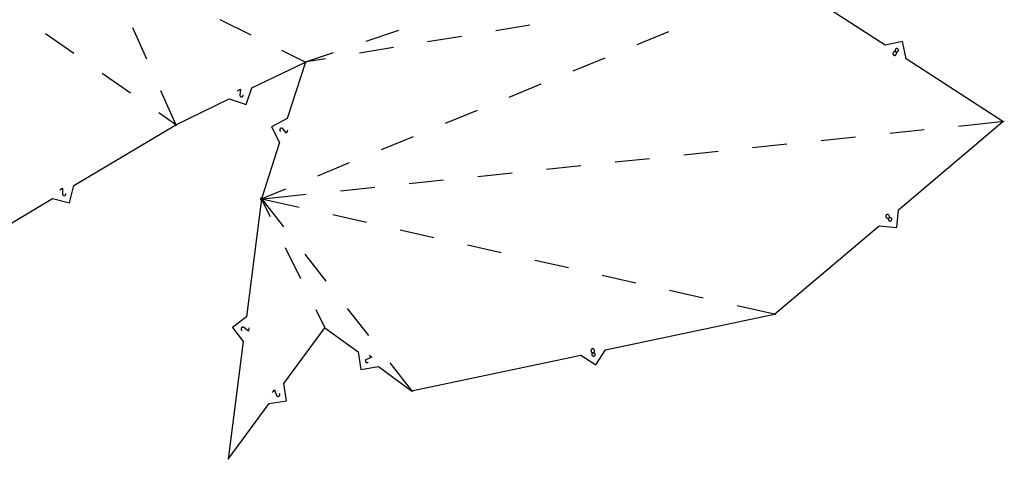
# Model space of a CAD drawing. Extents: x 0 to 600, y 0 to 900.
# Tile 17 of 22: x 354 to 479, y 467 to 522. Entities that reach past the tile are written whole.
import ezdxf

# ---------------------------------------------------------------- set-up
doc = ezdxf.new("R2010")
doc.units = 0

msp = doc.modelspace()

# ---------------------------------------------------------------- linework, layer by layer
at = {"layer": 'annotation', "color": 1}
for p, q in [((464.85647, 518.039806), (464.845302, 518.00443)), ((464.874264, 518.073591), (464.85647, 518.039806)), ((464.931508, 518.162053), (464.874264, 518.073591)), ((464.874264, 518.073591), (464.874264, 518.073591)), ((464.955037, 518.192131), (464.931508, 518.162053)), ((464.98275, 518.21685), (464.955037, 518.192131)), ((465.013819, 518.236033), (464.98275, 518.21685)), ((465.04741, 518.249502), (465.013819, 518.236033)), ((465.082694, 518.25708), (465.04741, 518.249502)), ((465.118839, 518.258588), (465.082694, 518.25708)), ((465.155013, 518.25385), (465.118839, 518.258588)), ((465.132618, 518.448435), (465.127847, 518.412223)), ((465.127847, 518.412223), (465.129324, 518.376052)), ((465.129324, 518.376052), (465.136869, 518.340754)), ((465.143816, 518.483858), (465.132618, 518.448435)), ((465.136869, 518.340754), (465.150301, 518.307161)), ((465.161621, 518.51766), (465.143816, 518.483858)), ((465.150301, 518.307161), (465.169442, 518.276103)), ((465.190386, 518.242687), (465.155013, 518.25385)), ((465.185063, 518.547603), (465.161621, 518.51766)), ((465.161621, 518.51766), (465.161621, 518.51766)), ((465.169442, 518.276103), (465.19411, 518.248413)), ((465.212709, 518.572217), (465.185063, 518.547603)), ((465.224126, 518.224921), (465.190386, 518.242687)), ((465.19411, 518.248413), (465.224126, 518.224921)), ((465.243726, 518.591321), (465.212709, 518.572217)), ((465.254157, 518.201423), (465.224126, 518.224921)), ((465.224126, 518.224921), (465.224126, 518.224921)), ((465.224126, 518.224921), (465.224126, 518.224921)), ((465.224126, 518.224921), (465.257853, 518.207164)), ((465.277281, 518.604734), (465.243726, 518.591321)), ((465.278835, 518.173733), (465.254157, 518.201423)), ((465.257853, 518.207164), (465.29322, 518.196006)), ((465.31254, 518.612274), (465.277281, 518.604734)), ((465.297982, 518.14268), (465.278835, 518.173733)), ((465.29322, 518.196006), (465.329393, 518.191271)), ((465.311418, 518.109096), (465.297982, 518.14268)), ((465.318963, 518.073809), (465.311418, 518.109096)), ((465.34867, 518.61376), (465.31254, 518.612274)), ((465.315669, 518.001447), (465.32044, 518.037649)), ((465.32044, 518.037649), (465.318963, 518.073809)), ((465.329393, 518.191271), (465.365541, 518.192781)), ((465.384837, 518.60901), (465.34867, 518.61376)), ((465.365541, 518.192781), (465.400831, 518.20036)), ((465.420207, 518.597842), (465.384837, 518.60901)), ((465.400831, 518.20036), (465.434432, 518.213832)), ((465.453947, 518.580076), (465.420207, 518.597842)), ((465.434432, 518.213832), (465.465511, 518.23302)), ((465.483977, 518.556577), (465.453947, 518.580076)), ((465.453947, 518.580076), (465.453947, 518.580076)), ((465.465511, 518.23302), (465.493237, 518.257748)), ((465.508655, 518.528887), (465.483977, 518.556577)), ((465.493237, 518.257748), (465.516776, 518.287839)), ((465.527806, 518.497841), (465.508655, 518.528887)), ((465.516776, 518.287839), (465.534487, 518.32149)), ((465.516776, 518.287839), (465.516776, 518.287839)), ((465.541253, 518.464274), (465.527806, 518.497841)), ((465.534487, 518.32149), (465.545614, 518.356794)), ((465.548821, 518.429021), (465.541253, 518.464274)), ((465.545614, 518.356794), (465.550333, 518.392916)), ((465.550333, 518.392916), (465.548821, 518.429021)), ((464.845302, 518.00443), (464.840574, 517.968284)), ((464.840574, 517.968284), (464.842102, 517.932192)), ((464.842102, 517.932192), (464.849701, 517.896977)), ((464.849701, 517.896977), (464.863185, 517.863463)), ((464.863185, 517.863463), (464.882368, 517.832472)), ((464.882368, 517.832472), (464.907066, 517.804828)), ((464.907066, 517.804828), (464.937094, 517.781353)), ((464.937094, 517.781353), (464.937094, 517.781353)), ((464.937094, 517.781353), (464.97081, 517.763579)), ((464.97081, 517.763579), (465.006146, 517.752375)), ((465.006146, 517.752375), (465.042276, 517.747573)), ((465.042276, 517.747573), (465.078373, 517.749004)), ((465.078373, 517.749004), (465.113609, 517.7565)), ((465.113609, 517.7565), (465.147159, 517.769893)), ((465.147159, 517.769893), (465.178195, 517.789014)), ((465.178195, 517.789014), (465.205891, 517.813696)), ((465.205891, 517.813696), (465.229419, 517.84377)), ((465.229419, 517.84377), (465.286663, 517.932233)), ((465.286663, 517.932233), (465.304469, 517.966031)), ((465.286663, 517.932233), (465.286663, 517.932233)), ((465.304469, 517.966031), (465.315669, 518.001447)), ((381.956123, 513.279233), (382.336903, 513.463514)), ((382.336903, 513.463514), (382.259182, 512.726794)), ((382.258346, 512.720792), (382.258318, 512.719939)), ((382.258318, 512.719939), (382.258318, 512.719939)), ((382.258318, 512.719939), (382.258886, 512.681716)), ((382.25839, 512.721608), (382.258346, 512.720792)), ((382.25845, 512.722394), (382.25839, 512.721608)), ((382.258527, 512.723156), (382.25845, 512.722394)), ((382.258621, 512.723899), (382.258527, 512.723156)), ((382.258733, 512.724628), (382.258621, 512.723899)), ((382.258864, 512.72535), (382.258733, 512.724628)), ((382.259013, 512.72607), (382.258864, 512.72535)), ((382.258886, 512.681716), (382.266048, 512.645274)), ((382.259182, 512.726794), (382.259013, 512.72607)), ((382.259182, 512.726794), (382.259182, 512.726794)), ((382.266048, 512.645274), (382.279241, 512.611245)), ((382.279241, 512.611245), (382.297904, 512.580259)), ((382.297904, 512.580259), (382.321476, 512.552944)), ((382.321476, 512.552944), (382.349394, 512.529931)), ((382.349394, 512.529931), (382.381098, 512.511851)), ((382.381098, 512.511851), (382.416026, 512.499332)), ((382.416026, 512.499332), (382.453617, 512.493006)), ((382.453617, 512.493006), (382.491827, 512.493822)), ((382.453617, 512.493006), (382.453617, 512.493006)), ((382.491827, 512.493822), (382.528255, 512.501138)), ((382.528255, 512.501138), (382.562266, 512.514416)), ((382.562266, 512.514416), (382.593229, 512.533115)), ((382.593229, 512.533115), (382.620511, 512.5567)), ((382.620511, 512.5567), (382.643477, 512.58463)), ((382.643477, 512.58463), (382.661496, 512.616367)), ((382.661496, 512.616367), (382.673935, 512.651374)), ((382.673935, 512.651374), (382.68016, 512.689111)), ((382.68016, 512.689111), (382.681951, 512.749171)), ((387.311418, 508.34823), (387.309711, 508.312208)), ((387.309711, 508.312208), (387.314126, 508.276319)), ((387.319202, 508.383554), (387.311418, 508.34823)), ((387.314126, 508.276319), (387.32471, 508.241391)), ((387.333016, 508.417351), (387.319202, 508.383554)), ((387.32471, 508.241391), (387.341508, 508.208255)), ((387.352816, 508.448792), (387.333016, 508.417351)), ((387.341508, 508.208255), (387.364566, 508.17774)), ((387.378554, 508.477045), (387.352816, 508.448792)), ((387.364566, 508.17774), (387.406857, 508.135057)), ((387.409041, 508.499927), (387.378554, 508.477045)), ((387.378554, 508.477045), (387.378554, 508.477045)), ((387.442181, 508.516613), (387.409041, 508.499927)), ((387.47713, 508.52713), (387.442181, 508.516613)), ((387.513045, 508.531506), (387.47713, 508.52713)), ((387.549082, 508.529766), (387.513045, 508.531506)), ((387.584398, 508.521939), (387.549082, 508.529766)), ((387.61815, 508.508052), (387.584398, 508.521939)), ((387.649493, 508.488131), (387.61815, 508.508052)), ((387.677585, 508.462204), (387.649493, 508.488131)), ((387.678184, 508.461596), (387.677585, 508.462204)), ((387.677585, 508.462204), (387.677585, 508.462204)), ((387.678745, 508.461002), (387.678184, 508.461596)), ((387.679274, 508.460417), (387.678745, 508.461002)), ((387.679773, 508.459836), (387.679274, 508.460417)), ((387.680246, 508.459256), (387.679773, 508.459836)), ((387.680697, 508.458672), (387.680246, 508.459256)), ((387.681131, 508.45808), (387.680697, 508.458672)), ((387.68155, 508.457476), (387.681131, 508.45808)), ((387.681958, 508.456855), (387.68155, 508.457476)), ((388.1623, 507.89288), (387.681958, 508.456855)), ((387.681958, 508.456855), (387.681958, 508.456855)), ((388.291136, 508.295811), (388.1623, 507.89288)), ((359.479976, 500.744956), (359.842951, 500.962217)), ((359.842951, 500.962217), (359.830743, 500.22151)), ((359.830413, 500.217828), (359.830403, 500.217063)), ((359.830403, 500.217063), (359.830413, 500.216274)), ((359.830441, 500.218576), (359.830413, 500.217828)), ((359.830413, 500.216274), (359.830442, 500.215457)), ((359.830488, 500.219313), (359.830441, 500.218576)), ((359.830442, 500.215457), (359.83049, 500.214606)), ((359.830554, 500.220043), (359.830488, 500.219313)), ((359.83049, 500.214606), (359.83049, 500.214606)), ((359.83049, 500.214606), (359.834439, 500.176582)), ((359.830639, 500.220774), (359.830554, 500.220043)), ((359.830743, 500.22151), (359.830639, 500.220774)), ((359.830743, 500.22151), (359.830743, 500.22151)), ((359.834439, 500.176582), (359.844797, 500.140918)), ((359.844797, 500.140918), (359.86095, 500.10819)), ((359.86095, 500.10819), (359.882283, 500.078977)), ((359.882283, 500.078977), (359.90818, 500.053856)), ((359.90818, 500.053856), (359.938026, 500.033405)), ((359.938026, 500.033405), (359.971206, 500.018201)), ((359.971206, 500.018201), (360.007105, 500.008824)), ((360.007105, 500.008824), (360.045108, 500.005849)), ((360.045108, 500.005849), (360.083096, 500.010044)), ((360.045108, 500.005849), (360.045108, 500.005849)), ((360.083096, 500.010044), (360.118733, 500.020556)), ((360.118733, 500.020556), (360.151436, 500.036792)), ((360.151436, 500.036792), (360.180622, 500.058159)), ((360.180622, 500.058159), (360.205709, 500.084065)), ((360.205709, 500.084065), (360.226113, 500.113918)), ((360.226113, 500.113918), (360.241252, 500.147126)), ((360.241252, 500.147126), (360.250544, 500.183096)), ((360.253404, 500.221236), (360.249872, 500.281219)), ((360.250544, 500.183096), (360.253404, 500.221236)), ((463.946087, 497.427831), (463.943029, 497.391935)), ((463.943029, 497.391935), (463.946104, 497.355942)), ((463.955198, 497.462788), (463.946087, 497.427831)), ((463.946104, 497.355942), (463.95539, 497.320691)), ((463.970284, 497.495967), (463.955198, 497.462788)), ((463.95539, 497.320691), (463.970967, 497.287023)), ((463.991265, 497.526528), (463.970284, 497.495967)), ((463.970967, 497.287023), (463.992914, 497.255776)), ((464.018063, 497.553631), (463.991265, 497.526528)), ((463.992914, 497.255776), (464.060946, 497.175313)), ((464.049244, 497.575549), (464.018063, 497.553631)), ((464.018063, 497.553631), (464.018063, 497.553631)), ((464.082868, 497.591157), (464.049244, 497.575549)), ((464.060946, 497.175313), (464.060946, 497.175313)), ((464.060946, 497.175313), (464.088119, 497.14846)), ((464.118094, 497.600516), (464.082868, 497.591157)), ((464.088119, 497.14846), (464.118757, 497.127461)), ((464.154079, 497.603688), (464.118094, 497.600516)), ((464.118757, 497.127461), (464.152014, 497.112384)), ((464.152014, 497.112384), (464.187045, 497.103298)), ((464.189983, 497.600735), (464.154079, 497.603688)), ((464.187045, 497.103298), (464.223003, 497.100274)), ((464.224964, 497.591718), (464.189983, 497.600735)), ((464.223003, 497.100274), (464.259042, 497.10338)), ((464.25818, 497.576699), (464.224964, 497.591718)), ((464.28879, 497.555741), (464.25818, 497.576699)), ((464.259042, 497.10338), (464.294315, 497.112685)), ((464.287368, 497.024184), (464.284374, 496.988214)), ((464.284374, 496.988214), (464.28751, 496.952149)), ((464.296419, 497.059214), (464.287368, 497.024184)), ((464.28751, 496.952149), (464.296848, 496.916837)), ((464.315953, 497.528904), (464.28879, 497.555741)), ((464.294315, 497.112685), (464.327978, 497.128261)), ((464.311453, 497.092453), (464.296419, 497.059214)), ((464.296848, 496.916837), (464.312461, 496.883126)), ((464.332399, 497.123056), (464.311453, 497.092453)), ((464.312461, 496.883126), (464.334421, 496.851864)), ((464.315953, 497.528904), (464.315953, 497.528904)), ((464.383984, 497.448441), (464.315953, 497.528904)), ((464.327978, 497.128261), (464.359183, 497.150175)), ((464.359183, 497.150175), (464.332399, 497.123056)), ((464.359183, 497.150175), (464.38598, 497.177304)), ((464.390378, 497.172078), (464.359183, 497.150175)), ((464.359183, 497.150175), (464.359183, 497.150175)), ((464.359183, 497.150175), (464.359183, 497.150175)), ((464.405934, 497.417193), (464.383984, 497.448441)), ((464.38598, 497.177304), (464.406932, 497.207912)), ((464.424038, 497.187643), (464.390378, 497.172078)), ((464.421542, 497.383496), (464.405934, 497.417193)), ((464.406932, 497.207912), (464.42197, 497.241152)), ((464.430878, 497.348197), (464.421542, 497.383496)), ((464.42197, 497.241152), (464.431021, 497.276178)), ((464.459315, 497.196942), (464.424038, 497.187643)), ((464.434014, 497.312141), (464.430878, 497.348197)), ((464.431021, 497.276178), (464.434014, 497.312141)), ((464.495361, 497.200042), (464.459315, 497.196942)), ((464.531329, 497.197013), (464.495361, 497.200042)), ((464.566371, 497.187924), (464.531329, 497.197013)), ((464.599638, 497.172845), (464.566371, 497.187924)), ((464.630284, 497.151844), (464.599638, 497.172845)), ((464.657459, 497.124992), (464.630284, 497.151844)), ((464.679306, 497.093867), (464.657459, 497.124992)), ((464.657459, 497.124992), (464.657459, 497.124992)), ((464.659108, 496.854265), (464.680064, 496.884869)), ((464.694833, 497.060265), (464.679306, 497.093867)), ((464.680064, 496.884869), (464.69511, 496.918098)), ((464.704109, 497.025037), (464.694833, 497.060265)), ((464.69511, 496.918098), (464.704179, 496.953103)), ((464.707201, 496.989033), (464.704109, 497.025037)), ((464.704179, 496.953103), (464.707201, 496.989033)), ((464.334421, 496.851864), (464.334421, 496.851864)), ((464.334421, 496.851864), (464.36148, 496.825146)), ((464.36148, 496.825146), (464.392033, 496.804248)), ((464.392033, 496.804248), (464.425228, 496.789244)), ((464.425228, 496.789244), (464.460217, 496.780208)), ((464.460217, 496.780208), (464.496149, 496.777214)), ((464.496149, 496.777214), (464.532174, 496.780336)), ((464.532174, 496.780336), (464.567443, 496.789648)), ((464.567443, 496.789648), (464.601105, 496.805223)), ((464.601105, 496.805223), (464.632311, 496.827137)), ((464.632311, 496.827137), (464.659108, 496.854265)), ((464.632311, 496.827137), (464.632311, 496.827137)), ((382.420586, 483.186903), (382.413108, 483.151166)), ((382.434375, 483.221405), (382.420586, 483.186903)), ((382.454582, 483.253845), (382.434375, 483.221405)), ((382.480431, 483.281861), (382.454582, 483.253845)), ((382.454582, 483.253845), (382.454582, 483.253845)), ((382.510009, 483.304263), (382.480431, 483.281861)), ((382.542481, 483.320924), (382.510009, 483.304263)), ((382.577013, 483.33172), (382.542481, 483.320924)), ((382.612772, 483.336523), (382.577013, 483.33172)), ((382.648921, 483.335209), (382.612772, 483.336523)), ((382.684627, 483.327651), (382.648921, 483.335209)), ((382.719055, 483.313724), (382.684627, 483.327651)), ((382.751371, 483.293302), (382.719055, 483.313724)), ((382.752069, 483.292813), (382.751371, 483.293302)), ((382.751371, 483.293302), (382.751371, 483.293302)), ((382.752729, 483.29233), (382.752069, 483.292813)), ((382.753354, 483.29185), (382.752729, 483.29233)), ((382.75395, 483.291369), (382.753354, 483.29185)), ((382.75452, 483.290884), (382.75395, 483.291369)), ((382.75507, 483.290392), (382.75452, 483.290884)), ((382.755603, 483.289888), (382.75507, 483.290392)), ((382.756124, 483.289369), (382.755603, 483.289888)), ((382.756638, 483.288832), (382.756124, 483.289369)), ((383.331014, 482.820976), (382.756638, 483.288832)), ((382.756638, 483.288832), (382.756638, 483.288832)), ((383.384892, 483.240559), (383.331014, 482.820976)), ((382.413108, 483.151166), (382.411838, 483.115016)), ((382.411838, 483.115016), (382.41667, 483.079279)), ((382.41667, 483.079279), (382.4275, 483.044779)), ((382.4275, 483.044779), (382.444223, 483.01234)), ((382.444223, 483.01234), (382.466734, 482.982786)), ((382.466734, 482.982786), (382.494928, 482.956943)), ((382.494928, 482.956943), (382.544239, 482.922607)), ((398.945313, 479.546734), (398.259216, 479.267331)), ((398.603055, 479.795353), (398.945313, 479.546734)), ((426.669442, 480.430406), (426.667192, 480.393376)), ((426.667192, 480.393376), (426.671699, 480.355459)), ((426.677981, 480.465845), (426.669442, 480.430406)), ((426.671699, 480.355459), (426.693442, 480.252358)), ((426.692341, 480.498993), (426.677981, 480.465845)), ((426.712053, 480.529146), (426.692341, 480.498993)), ((426.693442, 480.252358), (426.693442, 480.252358)), ((426.693442, 480.252358), (426.704633, 480.215832)), ((426.704633, 480.215832), (426.721651, 480.182816)), ((426.736651, 480.555603), (426.712053, 480.529146)), ((426.721651, 480.182816), (426.743783, 480.153771)), ((426.765666, 480.577662), (426.736651, 480.555603)), ((426.743783, 480.153771), (426.770317, 480.129161)), ((426.79863, 480.59462), (426.765666, 480.577662)), ((426.770317, 480.129161), (426.800541, 480.109448)), ((426.778576, 479.91293), (426.776337, 479.875846)), ((426.776337, 479.875846), (426.780848, 479.837909)), ((426.787098, 479.948447), (426.778576, 479.91293)), ((426.780848, 479.837909), (426.780848, 479.837909)), ((426.780848, 479.837909), (426.792003, 479.801555)), ((426.801438, 479.981687), (426.787098, 479.948447)), ((426.792003, 479.801555), (426.808993, 479.768669)), ((426.835075, 480.605776), (426.79863, 480.59462)), ((426.800541, 480.109448), (426.833743, 480.095094)), ((426.821131, 480.011937), (426.801438, 479.981687)), ((426.808993, 479.768669), (426.831104, 479.739718)), ((426.845709, 480.038486), (426.821131, 480.011937)), ((426.831104, 479.739718), (426.857625, 479.715172)), ((426.833743, 480.095094), (426.869212, 480.086562)), ((426.872921, 480.610288), (426.835075, 480.605776)), ((426.835075, 480.605776), (426.835075, 480.605776)), ((426.874707, 480.060623), (426.845709, 480.038486)), ((426.857625, 479.715172), (426.887841, 479.695498)), ((426.869212, 480.086562), (426.906235, 480.084313)), ((426.909925, 480.608086), (426.872921, 480.610288)), ((426.907659, 480.077635), (426.874707, 480.060623)), ((426.887841, 479.695498), (426.921039, 479.681165)), ((426.906235, 480.084313), (426.9441, 480.08881)), ((426.9441, 480.08881), (426.907659, 480.077635)), ((426.945377, 480.599623), (426.909925, 480.608086)), ((426.921039, 479.681165), (426.956506, 479.67264)), ((426.9441, 480.08881), (426.980556, 480.099989)), ((426.981951, 480.093302), (426.9441, 480.08881)), ((426.9441, 480.08881), (426.9441, 480.08881)), ((426.9441, 480.08881), (426.9441, 480.08881)), ((426.978564, 480.585352), (426.945377, 480.599623)), ((426.956506, 479.67264), (426.993529, 479.670391)), ((427.008774, 480.565727), (426.978564, 480.585352)), ((426.980556, 480.099989), (427.013517, 480.117002)), ((427.018967, 480.091046), (426.981951, 480.093302)), ((426.993529, 479.670391), (427.031395, 479.674887)), ((427.035297, 480.541202), (427.008774, 480.565727)), ((427.013517, 480.117002), (427.042518, 480.139138)), ((427.054435, 480.082506), (427.018967, 480.091046)), ((427.031395, 479.674887), (427.067851, 479.686065)), ((427.031395, 479.674887), (427.031395, 479.674887)), ((427.05742, 480.512229), (427.035297, 480.541202)), ((427.042518, 480.139138), (427.067095, 480.165684)), ((427.087641, 480.068143), (427.054435, 480.082506)), ((427.074432, 480.479262), (427.05742, 480.512229)), ((427.067095, 480.165684), (427.086783, 480.195928)), ((427.067851, 479.686065), (427.100813, 479.703073)), ((427.085622, 480.442754), (427.074432, 480.479262)), ((427.085622, 480.442754), (427.085622, 480.442754)), ((427.107365, 480.339653), (427.085622, 480.442754)), ((427.086783, 480.195928), (427.101119, 480.229159)), ((427.117872, 480.048421), (427.087641, 480.068143)), ((427.100813, 479.703073), (427.129817, 479.725195)), ((427.101119, 480.229159), (427.109637, 480.264665)), ((427.111874, 480.301733), (427.107365, 480.339653)), ((427.109637, 480.264665), (427.111874, 480.301733)), ((427.144414, 480.023803), (427.117872, 480.048421)), ((427.129817, 479.725195), (427.154399, 479.751714)), ((427.166554, 479.994752), (427.144414, 480.023803)), ((427.154399, 479.751714), (427.174097, 479.781915)), ((427.183577, 479.961732), (427.166554, 479.994752)), ((427.174097, 479.781915), (427.188446, 479.81508)), ((427.194771, 479.925204), (427.183577, 479.961732)), ((427.188446, 479.81508), (427.196984, 479.850494)), ((427.199247, 479.887441), (427.194771, 479.925204)), ((427.194771, 479.925204), (427.194771, 479.925204)), ((427.196984, 479.850494), (427.199247, 479.887441)), ((398.12829, 479.094844), (398.127324, 479.058359)), ((398.127324, 479.058359), (398.132784, 479.02166)), ((398.13539, 479.130321), (398.12829, 479.094844)), ((398.132784, 479.02166), (398.14496, 478.985537)), ((398.148336, 479.163998), (398.13539, 479.130321)), ((398.14496, 478.985537), (398.14496, 478.985537)), ((398.14496, 478.985537), (398.163724, 478.952242)), ((398.166836, 479.195082), (398.148336, 479.163998)), ((398.163724, 478.952242), (398.187375, 478.923587)), ((398.190601, 479.222781), (398.166836, 479.195082)), ((398.187375, 478.923587), (398.215141, 478.899877)), ((398.219341, 479.246303), (398.190601, 479.222781)), ((398.215141, 478.899877), (398.246246, 478.881415)), ((398.252766, 479.264855), (398.219341, 479.246303)), ((398.246246, 478.881415), (398.279919, 478.868505)), ((398.25353, 479.265233), (398.252766, 479.264855)), ((398.252766, 479.264855), (398.252766, 479.264855)), ((398.254271, 479.26558), (398.25353, 479.265233)), ((398.254992, 479.265898), (398.254271, 479.26558)), ((398.255699, 479.26619), (398.254992, 479.265898)), ((398.256399, 479.266457), (398.255699, 479.26619)), ((398.257094, 479.266703), (398.256399, 479.266457)), ((398.257792, 479.266929), (398.257094, 479.266703)), ((398.258498, 479.267138), (398.257792, 479.266929)), ((398.259216, 479.267331), (398.258498, 479.267138)), ((398.259216, 479.267331), (398.259216, 479.267331)), ((398.279919, 478.868505), (398.315384, 478.86145)), ((398.315384, 478.86145), (398.351869, 478.860555)), ((398.351869, 478.860555), (398.3886, 478.866122)), ((398.3886, 478.866122), (398.424803, 478.878456)), ((398.424803, 478.878456), (398.47859, 478.905241)), ((386.378843, 475.052895), (386.629253, 475.393846)), ((386.629253, 475.393846), (386.905055, 474.706292)), ((386.905055, 474.706292), (386.905055, 474.706292)), ((386.905055, 474.706292), (386.905244, 474.705573)), ((386.905244, 474.705573), (386.905449, 474.704867)), ((386.905449, 474.704867), (386.905671, 474.704168)), ((386.905671, 474.704168), (386.905913, 474.703471)), ((386.905913, 474.703471), (386.906177, 474.70277)), ((386.906177, 474.70277), (386.906466, 474.702061)), ((386.906466, 474.702061), (386.90678, 474.701338)), ((386.90678, 474.701338), (386.907123, 474.700596)), ((386.907123, 474.700596), (386.907497, 474.699829)), ((386.907497, 474.699829), (386.907497, 474.699829)), ((386.907497, 474.699829), (386.925873, 474.666308)), ((386.925873, 474.666308), (386.949244, 474.637445)), ((386.949244, 474.637445), (386.976818, 474.613535)), ((386.976818, 474.613535), (387.007805, 474.594872)), ((387.007805, 474.594872), (387.041414, 474.58175)), ((387.041414, 474.58175), (387.076853, 474.574464)), ((387.076853, 474.574464), (387.113332, 474.573307)), ((387.113332, 474.573307), (387.15006, 474.578575)), ((387.15006, 474.578575), (387.186245, 474.59056)), ((387.186245, 474.59056), (387.219639, 474.60915)), ((387.186245, 474.59056), (387.186245, 474.59056)), ((387.219639, 474.60915), (387.248417, 474.632651)), ((387.248417, 474.632651), (387.272273, 474.660291)), ((387.294792, 474.869839), (387.26829, 474.923765)), ((387.272273, 474.660291), (387.290898, 474.6913)), ((387.290898, 474.6913), (387.303984, 474.724904)), ((387.306936, 474.833571), (387.294792, 474.869839)), ((387.303984, 474.724904), (387.311224, 474.760332)), ((387.312311, 474.796811), (387.306936, 474.833571)), ((387.311224, 474.760332), (387.312311, 474.796811))]:
    msp.add_line(p, q, dxfattribs=at)
at = {"layer": 'boundary', "color": 5}
for p, q in [((463.863152, 519.043601), (451.625416, 526.962639)), ((466.058395, 519.513944), (463.863152, 519.043601)), ((466.528738, 517.318701), (466.058395, 519.513944)), ((383.782829, 513.634181), (390.54435, 516.906467)), ((390.54435, 516.906467), (388.256605, 509.751591)), ((478.766474, 509.399664), (466.528738, 517.318701)), ((383.045427, 511.513673), (383.782829, 513.634181)), ((374.1634, 508.978789), (380.92492, 512.251075)), ((380.92492, 512.251075), (383.045427, 511.513673)), ((388.256605, 509.751591), (386.261037, 508.72299)), ((465.53775, 498.21482), (478.766474, 509.399664)), ((361.268096, 501.260196), (374.1634, 508.978789)), ((386.261037, 508.72299), (387.289638, 506.727422)), ((387.289638, 506.727422), (385.001894, 499.572547)), ((360.721278, 499.082743), (361.268096, 501.260196)), ((345.648521, 491.910967), (358.543825, 499.62956)), ((358.543825, 499.62956), (360.721278, 499.082743)), ((385.001894, 499.572547), (383.087778, 484.666115)), ((465.35045, 495.977582), (465.53775, 498.21482)), ((449.884489, 484.980037), (463.113213, 496.164881)), ((463.113213, 496.164881), (465.35045, 495.977582)), ((383.087778, 484.666115), (381.311017, 483.293732)), ((428.486573, 480.467313), (449.884489, 484.980037)), ((381.311017, 483.293732), (382.6834, 481.516972)), ((387.827546, 476.220842), (393.006375, 483.272169)), ((393.006375, 483.272169), (397.209787, 480.218783)), ((382.6834, 481.516972), (380.769284, 466.61054)), ((397.209787, 480.218783), (397.56119, 478.001391)), ((403.981993, 475.299408), (425.379909, 479.812132)), ((425.379909, 479.812132), (427.260832, 478.58639)), ((427.260832, 478.58639), (428.486573, 480.467313)), ((397.56119, 478.001391), (399.778582, 478.352794)), ((399.778582, 478.352794), (403.981993, 475.299408)), ((388.167317, 474.001638), (387.827546, 476.220842)), ((380.769284, 466.61054), (385.948113, 473.661867)), ((385.948113, 473.661867), (388.167317, 474.001638))]:
    msp.add_line(p, q, dxfattribs=at)
at = {"layer": 'fold-line', "color": 250}
for p, q in [((383.667235, 520.317961), (379.75543, 522.25847)), ((370.492992, 517.268489), (368.725113, 521.261283)), ((402.316188, 520.900337), (398.18103, 519.497388)), ((418.93055, 521.579871), (414.621885, 520.870507)), ((436.487726, 520.73927), (432.449044, 519.078898)), ((361.257084, 517.977103), (357.675068, 520.474493)), ((410.31322, 520.161144), (406.004554, 519.45178)), ((390.700822, 516.828846), (387.57904, 518.377452)), ((394.045872, 518.09444), (390.378944, 516.850349)), ((401.695889, 518.742417), (397.387223, 518.033053)), ((393.078558, 517.32369), (390.372003, 516.878092)), ((428.410361, 517.418525), (424.371679, 515.758152)), ((368.421115, 512.982323), (364.839099, 515.479713)), ((374.234115, 508.819078), (372.26087, 513.275695)), ((420.332996, 514.097779), (416.294314, 512.437406)), ((412.255631, 510.777034), (408.216949, 509.116661)), ((374.30668, 508.878894), (372.003131, 510.484933)), ((473.141561, 508.810138), (478.940189, 509.41787)), ((464.455797, 507.899815), (468.798679, 508.354976)), ((404.178266, 507.456288), (400.139584, 505.795915)), ((455.770034, 506.989493), (460.112915, 507.444654)), ((438.398507, 505.168847), (442.741388, 505.624009)), ((447.08427, 506.07917), (451.427152, 506.534331)), ((429.712743, 504.258525), (434.055625, 504.713686)), ((396.100901, 504.135542), (392.062219, 502.47517)), ((421.026979, 503.348202), (425.369861, 503.803363)), ((403.655452, 501.527557), (407.998334, 501.982718)), ((412.341216, 502.43788), (416.684098, 502.893041)), ((388.023537, 500.814797), (384.840347, 499.506132)), ((394.969689, 500.617234), (399.31257, 501.072396)), ((384.828179, 499.55434), (390.626807, 500.162073)), ((389.751568, 498.504315), (384.831484, 499.610873)), ((384.894303, 499.710142), (387.767484, 496.035707)), ((386.117004, 497.30173), (384.924904, 499.72933)), ((398.272067, 496.588), (394.011817, 497.546157)), ((406.792567, 494.671685), (402.532317, 495.629843)), ((389.966512, 489.462567), (388.041758, 493.382148)), ((415.313066, 492.755371), (411.052817, 493.713528)), ((390.457268, 492.595815), (393.147052, 489.155923)), ((423.833566, 490.839056), (419.573316, 491.797213)), ((432.354066, 488.922741), (428.093816, 489.880898)), ((440.874565, 487.006426), (436.614316, 487.964584)), ((395.836835, 485.716031), (398.526619, 482.276139)), ((450.054899, 484.941711), (445.134815, 486.048269)), ((393.083366, 483.115386), (391.891266, 485.542986)), ((401.216403, 478.836247), (404.089585, 475.161812))]:
    msp.add_line(p, q, dxfattribs=at)

doc.saveas('drawing.dxf')
